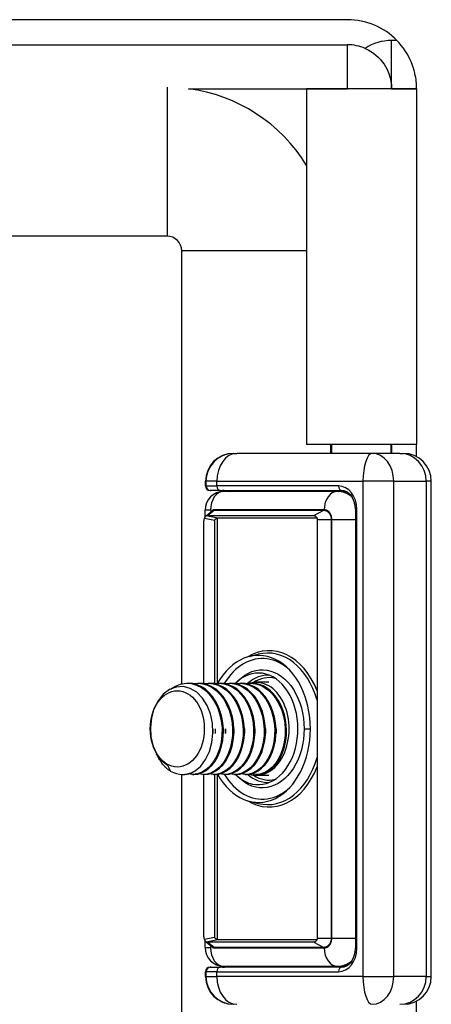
# Model space of a CAD drawing. Header units: inches. Extents: x 1.5 to 31.5, y 2.1 to 17.
# Tile 17 of 34: x 7.176 to 8.047, y 11.342 to 13.425. Entities that reach past the tile are written whole.
import ezdxf

# ---------------------------------------------------------------- set-up
doc = ezdxf.new("R2010")
doc.units = ezdxf.units.IN
doc.header["$MEASUREMENT"] = 0
doc.layers.add('Visible Edges(ANSI)', color=7, linetype='Continuous', lineweight=25)
doc.layers.add('Visible Tangent Edges(ANSI)', color=7, linetype='Continuous', lineweight=25)

msp = doc.modelspace()

# ---------------------------------------------------------------- linework, layer by layer
at = {"layer": 'Visible Edges(ANSI)'}
for p, q in [((7.8701, 13.425), (2.0821, 13.425)), ((2.0821, 13.372), (7.8701, 13.372)), ((8.0161, 13.279), (7.7831, 13.279)), ((7.7831, 13.279), (7.7831, 12.5265)), ((7.9631, 13.279), (8.0161, 13.279)), ((7.9631, 13.279), (7.9631, 13.279)), ((8.0161, 13.279), (8.0161, 12.5265)), ((8.0161, 13.279), (8.0161, 13.279)), ((7.4882, 12.9671), (2.4641, 12.9671)), ((7.5192, 12.0202), (7.5192, 12.9361)), ((8.0161, 12.5265), (7.7831, 12.5265)), ((7.8341, 12.5265), (7.8341, 12.5077)), ((7.8371, 12.5077), (7.8371, 12.5265)), ((7.9621, 12.5077), (7.9621, 12.5265)), ((7.9631, 12.5265), (7.9631, 12.5077)), ((8.0161, 12.5007), (8.0161, 12.5265)), ((7.6286, 12.5077), (7.6288, 12.5077)), ((7.6297, 12.5077), (7.6288, 12.5077)), ((7.6297, 12.5077), (7.6355, 12.5077)), ((7.9222, 12.5077), (7.6355, 12.5077)), ((7.9807, 12.5077), (7.9222, 12.5077)), ((7.9807, 12.5077), (7.9882, 12.5077)), ((7.5695, 12.4388), (7.5695, 12.4486)), ((7.5707, 12.4388), (7.5707, 12.4486)), ((8.0473, 11.4014), (8.0473, 12.4486)), ((7.5801, 12.429), (7.5793, 12.429)), ((7.5801, 12.429), (7.5805, 12.429)), ((7.6007, 12.429), (7.5805, 12.429)), ((7.6007, 12.429), (7.8579, 12.429)), ((7.8485, 12.427), (7.6079, 12.427)), ((7.858, 12.427), (7.8485, 12.427)), ((7.8694, 12.4256), (7.858, 12.427)), ((7.5685, 12.3724), (7.5685, 12.3876)), ((7.5709, 12.3756), (7.5836, 12.3859)), ((7.5737, 12.3762), (7.7984, 12.3762)), ((7.8868, 12.3896), (7.8868, 11.4605)), ((7.5659, 12.0206), (7.5659, 12.3651)), ((7.8054, 12.3706), (7.5955, 12.3706)), ((7.8058, 12.3679), (7.8058, 11.4821)), ((7.6621, 12.0781), (7.6809, 12.0829)), ((7.5308, 12.0215), (7.5336, 12.0215)), ((7.553, 12.0215), (7.5558, 12.0215)), ((7.5753, 12.0215), (7.5781, 12.0215)), ((7.5976, 12.0215), (7.6004, 12.0215)), ((7.6199, 12.0215), (7.6226, 12.0215)), ((7.6333, 12.0215), (7.6388, 12.027)), ((7.6421, 12.0215), (7.6449, 12.0215)), ((7.6644, 12.0215), (7.6672, 12.0215)), ((7.7038, 12.0234), (7.6769, 12.0234)), ((7.4891, 11.8485), (7.4952, 11.8358)), ((7.5192, 7.0202), (7.5192, 11.8286)), ((7.521, 11.8286), (7.5224, 11.8286)), ((7.5419, 11.8286), (7.5447, 11.8286)), ((7.5642, 11.8286), (7.567, 11.8286)), ((7.5659, 11.485), (7.5659, 11.8286)), ((7.5865, 11.8286), (7.5892, 11.8286)), ((7.6087, 11.8286), (7.6115, 11.8286)), ((7.631, 11.8286), (7.6338, 11.8286)), ((7.6333, 11.8286), (7.6388, 11.8231)), ((7.6533, 11.8286), (7.6561, 11.8286)), ((7.6755, 11.8286), (7.6769, 11.8286)), ((7.7038, 11.8266), (7.6769, 11.8266)), ((7.6621, 11.7719), (7.6809, 11.7672)), ((7.5685, 11.4624), (7.5685, 11.4776)), ((7.5955, 11.4794), (7.8054, 11.4794)), ((7.5709, 11.4744), (7.5836, 11.4641)), ((7.7984, 11.4739), (7.5737, 11.4739)), ((7.5793, 11.4211), (7.5801, 11.4211)), ((7.5805, 11.4211), (7.5801, 11.4211)), ((7.5805, 11.4211), (7.6007, 11.4211)), ((7.8579, 11.4211), (7.6007, 11.4211)), ((7.6079, 11.4231), (7.8485, 11.4231)), ((7.8485, 11.4231), (7.858, 11.4231)), ((7.858, 11.4231), (7.8694, 11.4244)), ((7.5695, 11.4014), (7.5695, 11.4112)), ((7.5707, 11.4014), (7.5707, 11.4112)), ((8.0161, 11.3235), (8.0161, 11.3494))]:
    msp.add_line(p, q, dxfattribs=at)
at = {"layer": 'Visible Edges(ANSI)', "flags": 128}
for points in [[(8.0161, 13.279), (8.0161, 13.2793), (8.0161, 13.28), (8.0161, 13.2812), (8.0161, 13.2829), (8.016, 13.2851), (8.0159, 13.2877), (8.0157, 13.2908), (8.0153, 13.2943), (8.0149, 13.2982), (8.0142, 13.3025), (8.0134, 13.3072), (8.0123, 13.3121), (8.011, 13.3173), (8.0094, 13.3228), (8.0075, 13.3284), (8.0053, 13.3342), (8.0026, 13.3404), (7.9995, 13.3466), (7.9961, 13.3529), (7.9922, 13.359), (7.9881, 13.365), (7.9838, 13.3706), (7.9794, 13.3759), (7.9746, 13.381)], [(7.9072, 13.3643), (7.9134, 13.3613), (7.9193, 13.358), (7.9249, 13.3542), (7.9301, 13.3501), (7.935, 13.3456), (7.9395, 13.3409), (7.9436, 13.3361), (7.9472, 13.3311), (7.9504, 13.326), (7.9531, 13.321), (7.9554, 13.316), (7.9574, 13.3112), (7.9589, 13.3066), (7.9602, 13.3022), (7.9611, 13.2982), (7.9619, 13.2944), (7.9624, 13.291), (7.9627, 13.288), (7.9629, 13.2854), (7.9631, 13.2832), (7.9631, 13.2814), (7.9631, 13.2801), (7.9631, 13.2793), (7.9631, 13.279)], [(7.6052, 12.429), (7.6134, 12.4285), (7.6213, 12.427)], [(7.8868, 12.3896), (7.8861, 12.3977), (7.8843, 12.4054), (7.8814, 12.4123), (7.8775, 12.4183), (7.873, 12.423), (7.8681, 12.4263), (7.863, 12.4283), (7.8579, 12.429)], [(7.5677, 12.3709), (7.5678, 12.3712), (7.568, 12.3715), (7.5681, 12.3717), (7.5683, 12.372), (7.5684, 12.3723), (7.5686, 12.3726), (7.5688, 12.3729), (7.5689, 12.3732), (7.5691, 12.3734), (7.5693, 12.3737), (7.5694, 12.3739), (7.5696, 12.3742), (7.5698, 12.3744), (7.5699, 12.3746), (7.5701, 12.3748), (7.5702, 12.375), (7.5704, 12.3751), (7.5705, 12.3753), (7.5706, 12.3754), (7.5708, 12.3755), (7.5709, 12.3756), (7.571, 12.3757), (7.571, 12.3757), (7.5711, 12.3758)], [(7.5821, 12.3847), (7.5821, 12.3847), (7.5821, 12.3847), (7.5821, 12.3848), (7.5821, 12.3848), (7.5821, 12.3848), (7.5821, 12.3848), (7.5821, 12.3848), (7.5821, 12.3848), (7.5821, 12.3848), (7.5821, 12.3848), (7.5821, 12.3849), (7.582, 12.3849), (7.582, 12.3849), (7.582, 12.3849), (7.582, 12.3849), (7.582, 12.3849), (7.582, 12.3849), (7.582, 12.3849), (7.582, 12.385), (7.582, 12.385), (7.582, 12.385), (7.582, 12.385), (7.582, 12.385), (7.5819, 12.385)], [(7.7984, 12.3762), (7.799, 12.3761), (7.7995, 12.3761), (7.8, 12.3759), (7.8005, 12.3758), (7.801, 12.3756), (7.8015, 12.3753), (7.802, 12.3751), (7.8024, 12.3748), (7.8029, 12.3744), (7.8033, 12.3741), (7.8036, 12.3737), (7.804, 12.3733), (7.8043, 12.3729), (7.8046, 12.3725), (7.8048, 12.3721), (7.805, 12.3716), (7.8052, 12.3712), (7.8054, 12.3707), (7.8055, 12.3702), (7.8056, 12.3698), (7.8057, 12.3693), (7.8058, 12.3689), (7.8058, 12.3684), (7.8058, 12.3679)], [(7.4957, 12.0092), (7.5061, 12.0156), (7.517, 12.0197), (7.5283, 12.0214), (7.5396, 12.0207), (7.5508, 12.0177), (7.5614, 12.0123), (7.5714, 12.0047), (7.5803, 11.9951), (7.5881, 11.9838), (7.5946, 11.9709), (7.5995, 11.957), (7.6028, 11.9422), (7.6045, 11.927), (7.6044, 11.9118), (7.6026, 11.8969), (7.5992, 11.8827), (7.5943, 11.8695), (7.588, 11.8578), (7.5804, 11.8477), (7.5718, 11.8396), (7.5625, 11.8336), (7.5526, 11.8299), (7.5424, 11.8286), (7.5322, 11.8297)], [(7.5447, 11.8286), (7.5531, 11.8294), (7.5614, 11.8319), (7.5694, 11.8359), (7.5769, 11.8415), (7.5839, 11.8485), (7.5901, 11.8568), (7.5956, 11.8663), (7.6001, 11.8768), (7.6035, 11.8881), (7.6059, 11.9001), (7.6072, 11.9124), (7.6073, 11.925), (7.6063, 11.9376), (7.6041, 11.95), (7.6008, 11.9619), (7.5963, 11.9733), (7.5909, 11.9837), (7.5846, 11.9932), (7.5774, 12.0015), (7.5695, 12.0086), (7.5611, 12.0141), (7.5521, 12.0182), (7.5429, 12.0207), (7.5336, 12.0215)], [(7.5433, 12.0206), (7.5535, 12.0215), (7.5637, 12.0204), (7.5737, 12.0174), (7.5834, 12.0125), (7.5924, 12.0058), (7.6006, 11.9975), (7.608, 11.9877), (7.6143, 11.9766), (7.6194, 11.9644), (7.6232, 11.9515), (7.6257, 11.938), (7.6268, 11.9243), (7.6266, 11.9106), (7.6249, 11.8971), (7.622, 11.8843), (7.6178, 11.8722), (7.6124, 11.8613), (7.6059, 11.8516), (7.5986, 11.8435), (7.5905, 11.837), (7.5819, 11.8323), (7.5729, 11.8294), (7.5636, 11.8286), (7.5544, 11.8297)], [(7.567, 11.8286), (7.5754, 11.8294), (7.5837, 11.8319), (7.5917, 11.8359), (7.5992, 11.8415), (7.6062, 11.8485), (7.6124, 11.8568), (7.6178, 11.8663), (7.6223, 11.8768), (7.6258, 11.8881), (7.6282, 11.9001), (7.6295, 11.9124), (7.6296, 11.925), (7.6286, 11.9376), (7.6264, 11.95), (7.623, 11.9619), (7.6186, 11.9733), (7.6132, 11.9837), (7.6068, 11.9932), (7.5997, 12.0015), (7.5918, 12.0086), (7.5833, 12.0141), (7.5744, 12.0182), (7.5652, 12.0207), (7.5558, 12.0215)], [(7.5656, 12.0206), (7.5758, 12.0215), (7.586, 12.0204), (7.596, 12.0174), (7.6056, 12.0125), (7.6146, 12.0058), (7.6229, 11.9975), (7.6302, 11.9877), (7.6365, 11.9766), (7.6416, 11.9644), (7.6455, 11.9515), (7.648, 11.938), (7.6491, 11.9243), (7.6489, 11.9106), (7.6472, 11.8971), (7.6443, 11.8843), (7.64, 11.8722), (7.6346, 11.8613), (7.6282, 11.8516), (7.6209, 11.8435), (7.6128, 11.837), (7.6041, 11.8323), (7.5951, 11.8294), (7.5859, 11.8286), (7.5767, 11.8297)], [(7.5892, 11.8286), (7.5977, 11.8294), (7.606, 11.8319), (7.6139, 11.8359), (7.6215, 11.8415), (7.6284, 11.8485), (7.6347, 11.8568), (7.6401, 11.8663), (7.6446, 11.8768), (7.6481, 11.8881), (7.6505, 11.9001), (7.6518, 11.9124), (7.6519, 11.925), (7.6508, 11.9376), (7.6486, 11.95), (7.6453, 11.9619), (7.6409, 11.9733), (7.6355, 11.9837), (7.6291, 11.9932), (7.6219, 12.0015), (7.6141, 12.0086), (7.6056, 12.0141), (7.5967, 12.0182), (7.5875, 12.0207), (7.5781, 12.0215)], [(7.5878, 12.0206), (7.5981, 12.0215), (7.6083, 12.0204), (7.6183, 12.0174), (7.6279, 12.0125), (7.6369, 12.0058), (7.6452, 11.9975), (7.6525, 11.9877), (7.6588, 11.9766), (7.6639, 11.9644), (7.6678, 11.9515), (7.6703, 11.938), (7.6714, 11.9243), (7.6711, 11.9106), (7.6695, 11.8971), (7.6665, 11.8843), (7.6623, 11.8722), (7.6569, 11.8613), (7.6505, 11.8516), (7.6431, 11.8435), (7.6351, 11.837), (7.6264, 11.8323), (7.6174, 11.8294), (7.6082, 11.8286), (7.599, 11.8297)], [(7.6115, 11.8286), (7.6199, 11.8294), (7.6282, 11.8319), (7.6362, 11.8359), (7.6438, 11.8415), (7.6507, 11.8485), (7.657, 11.8568), (7.6624, 11.8663), (7.6669, 11.8768), (7.6703, 11.8881), (7.6728, 11.9001), (7.674, 11.9124), (7.6741, 11.925), (7.6731, 11.9376), (7.6709, 11.95), (7.6676, 11.9619), (7.6632, 11.9733), (7.6577, 11.9837), (7.6514, 11.9932), (7.6442, 12.0015), (7.6363, 12.0086), (7.6279, 12.0141), (7.619, 12.0182), (7.6097, 12.0207), (7.6004, 12.0215)], [(7.6101, 12.0206), (7.6203, 12.0215), (7.6306, 12.0204), (7.6406, 12.0174), (7.6502, 12.0125), (7.6592, 12.0058), (7.6674, 11.9975), (7.6748, 11.9877), (7.6811, 11.9766), (7.6862, 11.9644), (7.69, 11.9515), (7.6925, 11.938), (7.6937, 11.9243), (7.6934, 11.9106), (7.6918, 11.8971), (7.6888, 11.8843), (7.6846, 11.8722), (7.6792, 11.8613), (7.6727, 11.8516), (7.6654, 11.8435), (7.6573, 11.837), (7.6487, 11.8323), (7.6397, 11.8294), (7.6305, 11.8286), (7.6213, 11.8297)], [(7.6338, 11.8286), (7.6422, 11.8294), (7.6505, 11.8319), (7.6585, 11.8359), (7.666, 11.8415), (7.673, 11.8485), (7.6792, 11.8568), (7.6846, 11.8663), (7.6891, 11.8768), (7.6926, 11.8881), (7.695, 11.9001), (7.6963, 11.9124), (7.6964, 11.925), (7.6954, 11.9376), (7.6932, 11.95), (7.6898, 11.9619), (7.6854, 11.9733), (7.68, 11.9837), (7.6737, 11.9932), (7.6665, 12.0015), (7.6586, 12.0086), (7.6501, 12.0141), (7.6412, 12.0182), (7.632, 12.0207), (7.6226, 12.0215)], [(7.6324, 12.0206), (7.6426, 12.0215), (7.6528, 12.0204), (7.6628, 12.0174), (7.6724, 12.0125), (7.6815, 12.0058), (7.6897, 11.9975), (7.6971, 11.9877), (7.7033, 11.9766), (7.7085, 11.9644), (7.7123, 11.9515), (7.7148, 11.938), (7.7159, 11.9243), (7.7157, 11.9106), (7.714, 11.8971), (7.7111, 11.8843), (7.7068, 11.8722), (7.7014, 11.8613), (7.695, 11.8516), (7.6877, 11.8435), (7.6796, 11.837), (7.671, 11.8323), (7.6619, 11.8294), (7.6527, 11.8286), (7.6435, 11.8297)], [(7.6561, 11.8286), (7.6645, 11.8294), (7.6728, 11.8319), (7.6808, 11.8359), (7.6883, 11.8415), (7.6953, 11.8485), (7.7015, 11.8568), (7.7069, 11.8663), (7.7114, 11.8768), (7.7149, 11.8881), (7.7173, 11.9001), (7.7186, 11.9124), (7.7187, 11.925), (7.7176, 11.9376), (7.7154, 11.95), (7.7121, 11.9619), (7.7077, 11.9733), (7.7023, 11.9837), (7.6959, 11.9932), (7.6888, 12.0015), (7.6809, 12.0086), (7.6724, 12.0141), (7.6635, 12.0182), (7.6543, 12.0207), (7.6449, 12.0215)], [(7.6547, 12.0206), (7.6649, 12.0215), (7.6751, 12.0204), (7.6851, 12.0174), (7.6947, 12.0125), (7.7037, 12.0058), (7.712, 11.9975), (7.7193, 11.9877), (7.7256, 11.9766), (7.7307, 11.9644), (7.7346, 11.9515), (7.7371, 11.938), (7.7382, 11.9243), (7.7379, 11.9106), (7.7363, 11.8971), (7.7333, 11.8843), (7.7291, 11.8722), (7.7237, 11.8613), (7.7173, 11.8516), (7.71, 11.8435), (7.7019, 11.837), (7.6932, 11.8323), (7.6842, 11.8294), (7.675, 11.8286), (7.6658, 11.8297)], [(7.7033, 11.8361), (7.7099, 11.8409), (7.716, 11.8468), (7.7217, 11.8538), (7.7267, 11.8617), (7.7311, 11.8704), (7.7347, 11.8798), (7.7376, 11.8898), (7.7396, 11.9003), (7.7408, 11.9111), (7.741, 11.9221), (7.7404, 11.9331), (7.7389, 11.944), (7.7365, 11.9547), (7.7333, 11.965), (7.7293, 11.9747), (7.7245, 11.9838), (7.719, 11.9922), (7.7128, 11.9996), (7.7061, 12.0061), (7.6989, 12.0116), (7.6914, 12.0159), (7.6835, 12.019), (7.6754, 12.0208), (7.6672, 12.0215)], [(7.5474, 11.8361), (7.5595, 11.8464), (7.5698, 11.8603), (7.5777, 11.8771), (7.5829, 11.896), (7.5851, 11.9162), (7.5841, 11.9367), (7.5799, 11.9565), (7.5728, 11.9746), (7.563, 11.9902), (7.551, 12.0024), (7.5373, 12.0106), (7.5227, 12.0144), (7.5078, 12.0135), (7.4934, 12.008), (7.4803, 11.9981), (7.4692, 11.9844), (7.4606, 11.9675), (7.4551, 11.9483), (7.4529, 11.9281), (7.4541, 11.9077), (7.4587, 11.8885), (7.4664, 11.8717), (7.4767, 11.858), (7.4891, 11.8485)], [(7.5851, 11.925), (7.5851, 11.9246), (7.5851, 11.9242), (7.5851, 11.9238), (7.5851, 11.9234), (7.5851, 11.9229), (7.5851, 11.9225), (7.5851, 11.9221), (7.5851, 11.9217), (7.5852, 11.9213), (7.5852, 11.9209), (7.5852, 11.9204), (7.5852, 11.92), (7.5852, 11.9196), (7.5852, 11.9192), (7.5851, 11.9188), (7.5851, 11.9184), (7.5851, 11.9179), (7.5851, 11.9175), (7.5851, 11.9171), (7.5851, 11.9167), (7.5851, 11.9163), (7.5851, 11.9159), (7.5851, 11.9155), (7.585, 11.915)], [(7.5906, 11.915), (7.5906, 11.9154), (7.5906, 11.9159), (7.5906, 11.9163), (7.5906, 11.9167), (7.5906, 11.9171), (7.5906, 11.9175), (7.5906, 11.9179), (7.5905, 11.9184), (7.5905, 11.9188), (7.5905, 11.9192), (7.5905, 11.9196), (7.5905, 11.92), (7.5905, 11.9204), (7.5905, 11.9209), (7.5905, 11.9213), (7.5905, 11.9217), (7.5906, 11.9221), (7.5906, 11.9225), (7.5906, 11.9229), (7.5906, 11.9234), (7.5906, 11.9238), (7.5906, 11.9242), (7.5906, 11.9246), (7.5906, 11.925)], [(7.6073, 11.925), (7.6073, 11.9246), (7.6074, 11.9242), (7.6074, 11.9238), (7.6074, 11.9233), (7.6074, 11.9229), (7.6074, 11.9225), (7.6074, 11.9221), (7.6074, 11.9217), (7.6074, 11.9213), (7.6074, 11.9208), (7.6074, 11.9204), (7.6074, 11.92), (7.6074, 11.9196), (7.6074, 11.9192), (7.6074, 11.9188), (7.6074, 11.9184), (7.6074, 11.9179), (7.6074, 11.9175), (7.6074, 11.9171), (7.6074, 11.9167), (7.6074, 11.9163), (7.6074, 11.9159), (7.6073, 11.9154), (7.6073, 11.915)], [(7.6129, 11.915), (7.6129, 11.9154), (7.6129, 11.9159), (7.6129, 11.9163), (7.6128, 11.9167), (7.6128, 11.9171), (7.6128, 11.9175), (7.6128, 11.9179), (7.6128, 11.9184), (7.6128, 11.9188), (7.6128, 11.9192), (7.6128, 11.9196), (7.6128, 11.92), (7.6128, 11.9204), (7.6128, 11.9209), (7.6128, 11.9213), (7.6128, 11.9217), (7.6128, 11.9221), (7.6128, 11.9225), (7.6128, 11.9229), (7.6128, 11.9234), (7.6129, 11.9238), (7.6129, 11.9242), (7.6129, 11.9246), (7.6129, 11.925)], [(7.6296, 11.925), (7.6296, 11.9246), (7.6296, 11.9242), (7.6296, 11.9238), (7.6296, 11.9233), (7.6296, 11.9229), (7.6297, 11.9225), (7.6297, 11.9221), (7.6297, 11.9217), (7.6297, 11.9213), (7.6297, 11.9208), (7.6297, 11.9204), (7.6297, 11.92), (7.6297, 11.9196), (7.6297, 11.9192), (7.6297, 11.9188), (7.6297, 11.9183), (7.6297, 11.9179), (7.6297, 11.9175), (7.6297, 11.9171), (7.6296, 11.9167), (7.6296, 11.9163), (7.6296, 11.9159), (7.6296, 11.9154), (7.6296, 11.915)], [(7.6518, 11.925), (7.6519, 11.9246), (7.6519, 11.9242), (7.6519, 11.9238), (7.6519, 11.9234), (7.6519, 11.9229), (7.6519, 11.9225), (7.6519, 11.9221), (7.6519, 11.9217), (7.6519, 11.9213), (7.6519, 11.9209), (7.6519, 11.9204), (7.6519, 11.92), (7.6519, 11.9196), (7.6519, 11.9192), (7.6519, 11.9188), (7.6519, 11.9184), (7.6519, 11.9179), (7.6519, 11.9175), (7.6519, 11.9171), (7.6519, 11.9167), (7.6519, 11.9163), (7.6519, 11.9159), (7.6519, 11.9154), (7.6518, 11.915)], [(7.6741, 11.925), (7.6741, 11.9246), (7.6742, 11.9242), (7.6742, 11.9238), (7.6742, 11.9234), (7.6742, 11.9229), (7.6742, 11.9225), (7.6742, 11.9221), (7.6742, 11.9217), (7.6742, 11.9213), (7.6742, 11.9209), (7.6742, 11.9204), (7.6742, 11.92), (7.6742, 11.9196), (7.6742, 11.9192), (7.6742, 11.9188), (7.6742, 11.9184), (7.6742, 11.9179), (7.6742, 11.9175), (7.6742, 11.9171), (7.6742, 11.9167), (7.6742, 11.9163), (7.6741, 11.9159), (7.6741, 11.9155), (7.6741, 11.915)], [(7.6964, 11.925), (7.6964, 11.9246), (7.6964, 11.9242), (7.6965, 11.9238), (7.6965, 11.9234), (7.6965, 11.9229), (7.6965, 11.9225), (7.6965, 11.9221), (7.6965, 11.9217), (7.6965, 11.9213), (7.6965, 11.9209), (7.6965, 11.9204), (7.6965, 11.92), (7.6965, 11.9196), (7.6965, 11.9192), (7.6965, 11.9188), (7.6965, 11.9184), (7.6965, 11.9179), (7.6965, 11.9175), (7.6965, 11.9171), (7.6965, 11.9167), (7.6964, 11.9163), (7.6964, 11.9159), (7.6964, 11.9155), (7.6964, 11.915)], [(7.7187, 11.925), (7.7187, 11.9246), (7.7187, 11.9242), (7.7187, 11.9238), (7.7187, 11.9233), (7.7187, 11.9229), (7.7188, 11.9225), (7.7188, 11.9221), (7.7188, 11.9217), (7.7188, 11.9213), (7.7188, 11.9208), (7.7188, 11.9204), (7.7188, 11.92), (7.7188, 11.9196), (7.7188, 11.9192), (7.7188, 11.9188), (7.7188, 11.9184), (7.7188, 11.9179), (7.7188, 11.9175), (7.7188, 11.9171), (7.7187, 11.9167), (7.7187, 11.9163), (7.7187, 11.9159), (7.7187, 11.9154), (7.7187, 11.915)], [(7.4952, 11.8358), (7.4937, 11.8367), (7.4922, 11.8377), (7.4908, 11.8387), (7.4894, 11.8399), (7.488, 11.841), (7.4866, 11.8422), (7.4852, 11.8435), (7.4839, 11.8448), (7.4826, 11.8462), (7.4813, 11.8476), (7.48, 11.849), (7.4788, 11.8505), (7.4775, 11.8521), (7.4764, 11.8537), (7.4752, 11.8553), (7.4741, 11.857), (7.473, 11.8587), (7.4719, 11.8605), (7.4709, 11.8623), (7.4699, 11.8642), (7.4689, 11.866), (7.468, 11.868), (7.4671, 11.8699), (7.4662, 11.8719)], [(7.5224, 11.8286), (7.5235, 11.8286), (7.5246, 11.8286), (7.5256, 11.8287), (7.5267, 11.8288), (7.5278, 11.8289), (7.5288, 11.829), (7.5299, 11.8292), (7.5309, 11.8294), (7.532, 11.8296), (7.5331, 11.8299), (7.5341, 11.8302), (7.5352, 11.8305), (7.5362, 11.8308), (7.5372, 11.8311), (7.5383, 11.8315), (7.5393, 11.8319), (7.5403, 11.8323), (7.5414, 11.8328), (7.5424, 11.8333), (7.5434, 11.8338), (7.5444, 11.8343), (7.5454, 11.8349), (7.5464, 11.8354), (7.5474, 11.8361)], [(7.5711, 11.4743), (7.571, 11.4743), (7.571, 11.4744), (7.5709, 11.4744), (7.5708, 11.4745), (7.5706, 11.4746), (7.5705, 11.4748), (7.5704, 11.4749), (7.5702, 11.4751), (7.5701, 11.4753), (7.5699, 11.4754), (7.5698, 11.4757), (7.5696, 11.4759), (7.5694, 11.4761), (7.5693, 11.4764), (7.5691, 11.4766), (7.5689, 11.4769), (7.5688, 11.4772), (7.5686, 11.4774), (7.5684, 11.4777), (7.5683, 11.478), (7.5681, 11.4783), (7.568, 11.4786), (7.5678, 11.4788), (7.5677, 11.4791)], [(7.8058, 11.4821), (7.8058, 11.4817), (7.8058, 11.4812), (7.8057, 11.4807), (7.8056, 11.4803), (7.8055, 11.4798), (7.8054, 11.4793), (7.8052, 11.4789), (7.805, 11.4784), (7.8048, 11.478), (7.8046, 11.4775), (7.8043, 11.4771), (7.804, 11.4767), (7.8036, 11.4763), (7.8033, 11.4759), (7.8029, 11.4756), (7.8024, 11.4753), (7.802, 11.475), (7.8015, 11.4747), (7.801, 11.4745), (7.8005, 11.4743), (7.8, 11.4741), (7.7995, 11.474), (7.799, 11.4739), (7.7984, 11.4739)], [(7.5821, 11.4653), (7.5821, 11.4653), (7.5821, 11.4653), (7.5821, 11.4653), (7.5821, 11.4653), (7.5821, 11.4653), (7.5821, 11.4652), (7.5821, 11.4652), (7.5821, 11.4652), (7.5821, 11.4652), (7.5821, 11.4652), (7.5821, 11.4652), (7.582, 11.4652), (7.582, 11.4652), (7.582, 11.4651), (7.582, 11.4651), (7.582, 11.4651), (7.582, 11.4651), (7.582, 11.4651), (7.582, 11.4651), (7.582, 11.4651), (7.582, 11.4651), (7.582, 11.465), (7.582, 11.465), (7.5819, 11.465)], [(7.8579, 11.4211), (7.863, 11.4217), (7.8681, 11.4237), (7.873, 11.427), (7.8775, 11.4317), (7.8814, 11.4377), (7.8843, 11.4447), (7.8861, 11.4524), (7.8868, 11.4605)], [(7.6052, 11.4211), (7.6134, 11.4216), (7.6213, 11.4231)]]:
    msp.add_lwpolyline(points, dxfattribs=at)
at = {"layer": 'Visible Edges(ANSI)'}
for centre, radius, start, end in [((7.8701, 13.279), 0.146, 44.2898, 90), ((7.8701, 13.279), 0.093, 66.476, 90), ((7.4882, 12.9361), 0.346, 31.5061, 82.4491), ((7.4882, 12.9361), 0.031, 0, 90), ((7.6286, 12.4486), 0.0591, 90, 180), ((7.6297, 12.4486), 0.0591, 90, 180), ((7.9882, 12.4486), 0.0591, 0, 90), ((7.5793, 12.4388), 0.00984, 180, 270), ((7.5805, 12.4388), 0.00984, 180, 270), ((7.6079, 12.3876), 0.0394, 90, 180), ((7.6079, 11.4624), 0.0394, 180, 270), ((7.5793, 11.4112), 0.00984, 90, 180), ((7.5805, 11.4112), 0.00984, 90, 180), ((7.6286, 11.4014), 0.0591, 180, 270), ((7.6297, 11.4014), 0.0591, 180, 270), ((7.9882, 11.4014), 0.0591, 270, 0)]:
    msp.add_arc(centre, radius, start, end, dxfattribs=at)
for centre, major_axis, ratio, start_param, end_param in [((7.5852, 12.3721), (0.0145, -0.0033), 0.163752, 2.524854, 2.957243), ((7.6079, 12.3876), (-0.0364, 0.0364), 0.414214, 1.178097, 1.244072), ((7.5852, 12.3721), (-0.0185, -0.0103), 0.537517, 5.561606, 5.993995), ((7.5915, 12.3665), (0.00477, 0.00387), 0.309653, 0.53958, 1.935843), ((7.5956, 12.3656), (0.00021, -0.00499), 0.706144, 3.111544, 3.255918), ((7.6815, 11.925), (0, -0.1555), 0.707107, 5.378291, 10.326946), ((7.6815, 11.925), (0, -0.1181), 0.707107, 5.668, 10.052878), ((7.6769, 11.925), (0, -0.0984), 0.707107, 6.064213, 9.626048), ((7.6769, 11.925), (0, -0.0984), 0.707107, 4.767443, 4.770887), ((7.521, 11.925), (0, -0.0965), 0.707107, 5.894413, 6.679811), ((7.6769, 11.925), (0, -0.0965), 0.707107, 0, 0.396626), ((7.5852, 11.478), (-0.0185, 0.0103), 0.537517, 0.28919, 0.72158), ((7.5915, 11.4836), (-0.00477, 0.00387), 0.309653, 1.205749, 2.602013), ((7.5956, 11.4844), (-0.00021, -0.00499), 0.706144, 6.16886, 6.313234), ((7.5852, 11.478), (-0.0145, -0.0033), 0.163752, 0.184349, 0.616739), ((7.6079, 11.4624), (-0.0364, -0.0364), 0.414214, 5.039113, 5.105088)]:
    msp.add_ellipse(centre, major_axis=major_axis, ratio=ratio, start_param=start_param, end_param=end_param, dxfattribs=at)
msp.add_ellipse((7.5099, 11.925), major_axis=(0, 0.0807), ratio=0.707107, dxfattribs=at)
at = {"layer": 'Visible Tangent Edges(ANSI)'}
for p, q in [((7.8701, 13.279), (7.8701, 13.372)), ((7.9746, 13.381), (7.9631, 13.381)), ((7.9631, 13.279), (7.9631, 13.381)), ((7.4882, 13.282), (7.4882, 12.9671)), ((7.5336, 13.279), (7.8701, 13.279)), ((7.8701, 13.279), (7.8701, 13.279)), ((7.9631, 13.279), (7.8701, 13.279)), ((7.7831, 12.9361), (7.5192, 12.9361)), ((7.5703, 12.4486), (7.5695, 12.4486)), ((7.5695, 12.4388), (7.5703, 12.4388)), ((7.5703, 12.4486), (7.5707, 12.4486)), ((7.5703, 12.4388), (7.5703, 12.4486)), ((7.5707, 12.4388), (7.5703, 12.4388)), ((7.5938, 12.4486), (7.5707, 12.4486)), ((7.5707, 12.4388), (7.5938, 12.4388)), ((7.5938, 12.4486), (7.9027, 12.4486)), ((7.5938, 12.4388), (7.5938, 12.4486)), ((7.8509, 12.4388), (7.5938, 12.4388)), ((7.9677, 12.4486), (7.9027, 12.4486)), ((7.9027, 12.4486), (7.9027, 11.4014)), ((7.9677, 12.4486), (8.0365, 12.4486)), ((7.9677, 11.4014), (7.9677, 12.4486)), ((8.0473, 12.4486), (8.0365, 12.4486)), ((8.0365, 12.4486), (8.0365, 11.4014)), ((7.5801, 12.3876), (7.5685, 12.3876)), ((7.5955, 12.3706), (7.5711, 12.3758)), ((7.5737, 12.3762), (7.5876, 12.3873)), ((7.5876, 12.3873), (7.8202, 12.3873)), ((7.8207, 12.3884), (7.5881, 12.3884)), ((7.7984, 12.3762), (7.8202, 12.3873)), ((7.8015, 12.3754), (7.7984, 12.3762)), ((7.8896, 12.3896), (7.8868, 12.3896)), ((7.8896, 11.4605), (7.8896, 12.3896)), ((7.5677, 12.3709), (7.5887, 12.3665)), ((7.5887, 12.3665), (7.5887, 12.0207)), ((7.595, 12.0214), (7.595, 12.3706)), ((7.8058, 12.3679), (7.8355, 12.3679)), ((7.8368, 12.3679), (7.8355, 12.3679)), ((7.8355, 12.3679), (7.8355, 11.4821)), ((7.8368, 11.4821), (7.8368, 12.3679)), ((7.8368, 12.3679), (7.8868, 12.3679)), ((7.5887, 11.8286), (7.5887, 11.4836)), ((7.595, 11.4795), (7.595, 11.8289)), ((7.5887, 11.4836), (7.5677, 11.4791)), ((7.5711, 11.4743), (7.5955, 11.4794)), ((7.8058, 11.4821), (7.8355, 11.4821)), ((7.8368, 11.4821), (7.8355, 11.4821)), ((7.8368, 11.4821), (7.8868, 11.4821)), ((7.5685, 11.4624), (7.5801, 11.4624)), ((7.5876, 11.4627), (7.5737, 11.4739)), ((7.8202, 11.4627), (7.5876, 11.4627)), ((7.5881, 11.4616), (7.8207, 11.4616)), ((7.8015, 11.4747), (7.7984, 11.4739)), ((7.7984, 11.4739), (7.8202, 11.4627)), ((7.8896, 11.4605), (7.8868, 11.4605)), ((7.5703, 11.4112), (7.5695, 11.4112)), ((7.5695, 11.4014), (7.5703, 11.4014)), ((7.5703, 11.4112), (7.5707, 11.4112)), ((7.5703, 11.4014), (7.5703, 11.4112)), ((7.5707, 11.4014), (7.5703, 11.4014)), ((7.5938, 11.4112), (7.5707, 11.4112)), ((7.5707, 11.4014), (7.5938, 11.4014)), ((7.5938, 11.4112), (7.8509, 11.4112)), ((7.5938, 11.4014), (7.5938, 11.4112)), ((7.9027, 11.4014), (7.5938, 11.4014)), ((7.9027, 11.4014), (7.9677, 11.4014)), ((8.0365, 11.4014), (7.9677, 11.4014)), ((8.0365, 11.4014), (8.0473, 11.4014))]:
    msp.add_line(p, q, dxfattribs=at)
at = {"layer": 'Visible Tangent Edges(ANSI)', "flags": 128}
for points in [[(7.6223, 12.427), (7.6216, 12.4272), (7.6209, 12.4273), (7.6202, 12.4275), (7.6195, 12.4276), (7.6188, 12.4277), (7.6181, 12.4279), (7.6174, 12.428), (7.6167, 12.4281), (7.616, 12.4282), (7.6153, 12.4283), (7.6145, 12.4284), (7.6138, 12.4285), (7.6131, 12.4285), (7.6124, 12.4286), (7.6117, 12.4287), (7.611, 12.4287), (7.6103, 12.4288), (7.6095, 12.4288), (7.6088, 12.4289), (7.6081, 12.4289), (7.6074, 12.4289), (7.6067, 12.4289), (7.6059, 12.429), (7.6052, 12.429)], [(7.5819, 12.385), (7.5819, 12.385), (7.5819, 12.385), (7.5819, 12.3849), (7.5818, 12.3849), (7.5818, 12.3848), (7.5818, 12.3848), (7.5818, 12.3848), (7.5818, 12.3847), (7.5817, 12.3847), (7.5817, 12.3847), (7.5817, 12.3846), (7.5817, 12.3846), (7.5816, 12.3845), (7.5816, 12.3845), (7.5816, 12.3845), (7.5816, 12.3844), (7.5815, 12.3844), (7.5815, 12.3844), (7.5815, 12.3843), (7.5815, 12.3843), (7.5814, 12.3842), (7.5814, 12.3842), (7.5814, 12.3842), (7.5814, 12.3841)], [(7.5881, 12.3884), (7.5878, 12.3884), (7.5875, 12.3884), (7.5872, 12.3884), (7.587, 12.3883), (7.5867, 12.3883), (7.5864, 12.3882), (7.5861, 12.3881), (7.5858, 12.388), (7.5856, 12.3879), (7.5853, 12.3878), (7.585, 12.3877), (7.5848, 12.3876), (7.5845, 12.3874), (7.5842, 12.3872), (7.584, 12.3871), (7.5837, 12.3869), (7.5835, 12.3867), (7.5832, 12.3865), (7.583, 12.3863), (7.5828, 12.386), (7.5826, 12.3858), (7.5824, 12.3856), (7.5821, 12.3853), (7.5819, 12.385)], [(7.5836, 12.3859), (7.5837, 12.386), (7.5839, 12.3861), (7.584, 12.3863), (7.5842, 12.3864), (7.5844, 12.3865), (7.5845, 12.3865), (7.5847, 12.3866), (7.5848, 12.3867), (7.585, 12.3868), (7.5852, 12.3869), (7.5853, 12.3869), (7.5855, 12.387), (7.5857, 12.3871), (7.5858, 12.3871), (7.586, 12.3872), (7.5862, 12.3872), (7.5864, 12.3872), (7.5865, 12.3873), (7.5867, 12.3873), (7.5869, 12.3873), (7.587, 12.3873), (7.5872, 12.3873), (7.5874, 12.3873), (7.5876, 12.3873)], [(7.8202, 12.3873), (7.8211, 12.3873), (7.8221, 12.3872), (7.823, 12.387), (7.824, 12.3867), (7.8249, 12.3864), (7.8258, 12.386), (7.8267, 12.3855), (7.8276, 12.3849), (7.8284, 12.3843), (7.8292, 12.3836), (7.83, 12.3828), (7.8307, 12.3819), (7.8314, 12.381), (7.8321, 12.3801), (7.8327, 12.379), (7.8333, 12.378), (7.8338, 12.3768), (7.8342, 12.3756), (7.8346, 12.3744), (7.8349, 12.3732), (7.8351, 12.3719), (7.8353, 12.3706), (7.8354, 12.3693), (7.8355, 12.3679)], [(7.8368, 12.3679), (7.8367, 12.3693), (7.8366, 12.3707), (7.8364, 12.3721), (7.8362, 12.3735), (7.8358, 12.3748), (7.8354, 12.3761), (7.835, 12.3774), (7.8344, 12.3786), (7.8339, 12.3797), (7.8332, 12.3808), (7.8325, 12.3818), (7.8318, 12.3828), (7.831, 12.3837), (7.8302, 12.3845), (7.8293, 12.3852), (7.8284, 12.3859), (7.8275, 12.3865), (7.8266, 12.387), (7.8257, 12.3874), (7.8247, 12.3878), (7.8237, 12.3881), (7.8227, 12.3883), (7.8217, 12.3884), (7.8207, 12.3884)], [(7.7477, 12.0491), (7.7423, 12.0539), (7.7367, 12.0582), (7.7309, 12.0619), (7.7249, 12.0652), (7.7188, 12.0679), (7.7127, 12.0702), (7.7064, 12.0719), (7.7001, 12.073), (7.6938, 12.0737), (7.6874, 12.0737), (7.6811, 12.0732), (7.6747, 12.0722), (7.6684, 12.0706), (7.6622, 12.0685), (7.6561, 12.0659), (7.6501, 12.0628), (7.6443, 12.0591), (7.6386, 12.055), (7.6332, 12.0504), (7.6279, 12.0453), (7.6228, 12.0397), (7.618, 12.0338), (7.6135, 12.0275), (7.6093, 12.0207)], [(7.6388, 12.027), (7.6456, 12.0331), (7.6527, 12.0384), (7.6602, 12.0427), (7.6679, 12.046), (7.6757, 12.0483), (7.6837, 12.0496), (7.6917, 12.0499), (7.6997, 12.0491), (7.7076, 12.0473), (7.7154, 12.0445), (7.723, 12.0407), (7.7303, 12.036), (7.7373, 12.0303), (7.7439, 12.0237), (7.75, 12.0164), (7.7556, 12.0083), (7.7607, 11.9994), (7.7652, 11.99), (7.7691, 11.98), (7.7723, 11.9696), (7.7748, 11.9588), (7.7766, 11.9478), (7.7777, 11.9365), (7.7781, 11.9251)], [(7.7781, 11.9251), (7.7777, 11.9138), (7.7766, 11.9025), (7.7748, 11.8914), (7.7723, 11.8806), (7.7691, 11.8702), (7.7653, 11.8602), (7.7608, 11.8507), (7.7557, 11.8419), (7.7501, 11.8338), (7.7439, 11.8264), (7.7374, 11.8198), (7.7304, 11.8141), (7.7231, 11.8094), (7.7155, 11.8056), (7.7077, 11.8028), (7.6998, 11.8009), (7.6917, 11.8002), (7.6837, 11.8005), (7.6757, 11.8018), (7.6678, 11.8041), (7.6601, 11.8074), (7.6527, 11.8117), (7.6456, 11.8169), (7.6388, 11.8231)], [(7.6097, 11.8286), (7.6139, 11.822), (7.6185, 11.8157), (7.6233, 11.8098), (7.6283, 11.8043), (7.6336, 11.7993), (7.6391, 11.7947), (7.6447, 11.7906), (7.6505, 11.787), (7.6565, 11.784), (7.6625, 11.7814), (7.6687, 11.7793), (7.675, 11.7778), (7.6813, 11.7768), (7.6876, 11.7763), (7.694, 11.7764), (7.7003, 11.777), (7.7066, 11.7782), (7.7128, 11.7799), (7.719, 11.7821), (7.725, 11.7849), (7.7309, 11.7882), (7.7367, 11.7919), (7.7423, 11.7962), (7.7477, 11.8009)], [(7.8355, 11.4821), (7.8354, 11.4808), (7.8353, 11.4795), (7.8351, 11.4782), (7.8349, 11.4769), (7.8346, 11.4756), (7.8342, 11.4744), (7.8337, 11.4732), (7.8332, 11.4721), (7.8327, 11.471), (7.8321, 11.4699), (7.8314, 11.469), (7.8307, 11.4681), (7.83, 11.4672), (7.8292, 11.4664), (7.8284, 11.4657), (7.8275, 11.4651), (7.8267, 11.4645), (7.8258, 11.4641), (7.8249, 11.4636), (7.824, 11.4633), (7.823, 11.463), (7.8221, 11.4629), (7.8211, 11.4627), (7.8202, 11.4627)], [(7.8207, 11.4616), (7.8217, 11.4617), (7.8227, 11.4618), (7.8237, 11.462), (7.8247, 11.4623), (7.8256, 11.4626), (7.8266, 11.463), (7.8275, 11.4635), (7.8284, 11.4641), (7.8293, 11.4648), (7.8302, 11.4655), (7.831, 11.4664), (7.8318, 11.4672), (7.8325, 11.4682), (7.8332, 11.4692), (7.8338, 11.4703), (7.8344, 11.4714), (7.835, 11.4727), (7.8354, 11.4739), (7.8358, 11.4752), (7.8362, 11.4765), (7.8364, 11.4779), (7.8366, 11.4793), (7.8367, 11.4807), (7.8368, 11.4821)], [(7.5814, 11.4659), (7.5814, 11.4659), (7.5814, 11.4658), (7.5814, 11.4658), (7.5815, 11.4658), (7.5815, 11.4657), (7.5815, 11.4657), (7.5815, 11.4657), (7.5816, 11.4656), (7.5816, 11.4656), (7.5816, 11.4655), (7.5816, 11.4655), (7.5817, 11.4655), (7.5817, 11.4654), (7.5817, 11.4654), (7.5817, 11.4653), (7.5818, 11.4653), (7.5818, 11.4653), (7.5818, 11.4652), (7.5818, 11.4652), (7.5818, 11.4652), (7.5819, 11.4651), (7.5819, 11.4651), (7.5819, 11.4651), (7.5819, 11.465)], [(7.5819, 11.465), (7.5821, 11.4648), (7.5823, 11.4645), (7.5826, 11.4642), (7.5828, 11.464), (7.583, 11.4638), (7.5832, 11.4636), (7.5835, 11.4634), (7.5837, 11.4632), (7.584, 11.463), (7.5842, 11.4628), (7.5845, 11.4626), (7.5847, 11.4625), (7.585, 11.4623), (7.5853, 11.4622), (7.5856, 11.4621), (7.5858, 11.462), (7.5861, 11.4619), (7.5864, 11.4618), (7.5867, 11.4618), (7.587, 11.4617), (7.5872, 11.4617), (7.5875, 11.4616), (7.5878, 11.4616), (7.5881, 11.4616)], [(7.5876, 11.4627), (7.5874, 11.4627), (7.5872, 11.4627), (7.587, 11.4627), (7.5869, 11.4627), (7.5867, 11.4628), (7.5865, 11.4628), (7.5864, 11.4628), (7.5862, 11.4628), (7.586, 11.4629), (7.5858, 11.4629), (7.5857, 11.463), (7.5855, 11.463), (7.5853, 11.4631), (7.5852, 11.4632), (7.585, 11.4633), (7.5848, 11.4633), (7.5847, 11.4634), (7.5845, 11.4635), (7.5844, 11.4636), (7.5842, 11.4637), (7.584, 11.4638), (7.5839, 11.4639), (7.5837, 11.464), (7.5836, 11.4641)], [(7.6052, 11.4211), (7.6059, 11.4211), (7.6067, 11.4211), (7.6074, 11.4211), (7.6081, 11.4211), (7.6088, 11.4212), (7.6095, 11.4212), (7.6103, 11.4213), (7.611, 11.4213), (7.6117, 11.4214), (7.6124, 11.4214), (7.6131, 11.4215), (7.6138, 11.4216), (7.6145, 11.4217), (7.6153, 11.4218), (7.616, 11.4218), (7.6167, 11.422), (7.6174, 11.4221), (7.6181, 11.4222), (7.6188, 11.4223), (7.6195, 11.4224), (7.6202, 11.4226), (7.6209, 11.4227), (7.6216, 11.4229), (7.6223, 11.4231)]]:
    msp.add_lwpolyline(points, dxfattribs=at)
at = {"layer": 'Visible Tangent Edges(ANSI)'}
msp.add_arc((7.9631, 13.279), 0.102, 90, 123.238, dxfattribs=at)
for centre, major_axis, ratio, start_param, end_param in [((7.6288, 12.4486), (0, 0.0591), 0.989396, 0, 1.570796), ((7.6355, 12.4486), (0, 0.0591), 0.707107, 0, 1.570796), ((7.9222, 12.4486), (0, -0.0591), 0.329904, 3.141593, 4.712389), ((7.9222, 12.4486), (0, 0.0591), 0.771846, 4.712389, 6.283185), ((7.9807, 12.4486), (0, 0.0591), 0.945519, 4.712389, 6.283185), ((7.5801, 12.4388), (0, -0.00984), 0.989396, 4.712389, 6.283185), ((7.6007, 12.4388), (0, -0.00984), 0.707107, 4.712389, 6.283185), ((7.8579, 12.4388), (0, -0.00984), 0.707107, 4.712389, 6.283185), ((7.8509, 12.3896), (0, 0.0492), 0.786728, 4.712389, 6.283185), ((7.6079, 12.3876), (0, 0.0394), 0.707107, 0, 1.570796), ((7.8485, 12.3876), (0, 0.0394), 0.707107, 0, 1.550324), ((7.8485, 12.3679), (0, 0.0591), 0.892589, 5.662554, 6.283185), ((7.858, 12.3679), (0, -0.0591), 0.866123, 2.9093, 3.141593), ((7.5873, 12.3885), (0, -0.00118), 0.707107, 0.349066, 1.550324), ((7.8199, 12.3885), (0, -0.00118), 0.707107, 0.349066, 1.550324), ((7.7038, 11.925), (0, 0.1652), 0.707107, 5.22043, 6.687899), ((7.7009, 11.925), (0, 0.1603), 0.707107, 5.100916, 6.460439), ((7.7009, 11.925), (0, 0.1133), 0.707107, 6.224135, 6.840515), ((7.7038, 11.925), (0, 0.1084), 0.707107, 6.106342, 6.723667), ((7.7816, 11.9251), (-0.0138, 0), 0.000574, 1.308997, 2.362719), ((7.7009, 11.925), (0, -0.1603), 0.707107, 6.105932, 7.465455), ((7.7038, 11.925), (0, -0.1652), 0.707107, 5.878471, 7.34594), ((7.7009, 11.925), (0, -0.1133), 0.707107, 5.72984, 6.342235), ((7.7038, 11.925), (0, -0.1084), 0.707107, 5.842704, 6.460029), ((7.6079, 11.4624), (0, -0.0394), 0.707107, 4.712389, 6.283185), ((7.5873, 11.4616), (0, 0.00118), 0.707107, 4.732861, 5.934119), ((7.8199, 11.4616), (0, 0.00118), 0.707107, 4.732861, 5.934119), ((7.8485, 11.4624), (0, -0.0394), 0.707107, 4.732861, 6.283185), ((7.8509, 11.4605), (0, 0.0492), 0.786728, 3.141593, 4.712389), ((7.8485, 11.4821), (0, 0.0591), 0.892589, 3.141593, 3.762234), ((7.5801, 11.4112), (0, 0.00984), 0.989396, 0, 1.570796), ((7.6007, 11.4112), (0, 0.00984), 0.707107, 0, 1.570796), ((7.8579, 11.4112), (0, 0.00984), 0.707107, 0, 1.570796), ((7.858, 11.4821), (0, -0.0591), 0.866123, 0, 0.232253), ((7.6288, 11.4014), (0, -0.0591), 0.989396, 4.712389, 6.283185), ((7.6355, 11.4014), (0, -0.0591), 0.707107, 4.712389, 6.283185), ((7.9222, 11.4014), (0, -0.0591), 0.329904, 4.712389, 6.283185), ((7.9222, 11.4014), (0, 0.0591), 0.771846, 3.141593, 4.712389), ((7.9807, 11.4014), (0, -0.0591), 0.945519, 0, 1.570796)]:
    msp.add_ellipse(centre, major_axis=major_axis, ratio=ratio, start_param=start_param, end_param=end_param, dxfattribs=at)

doc.saveas('drawing.dxf')
